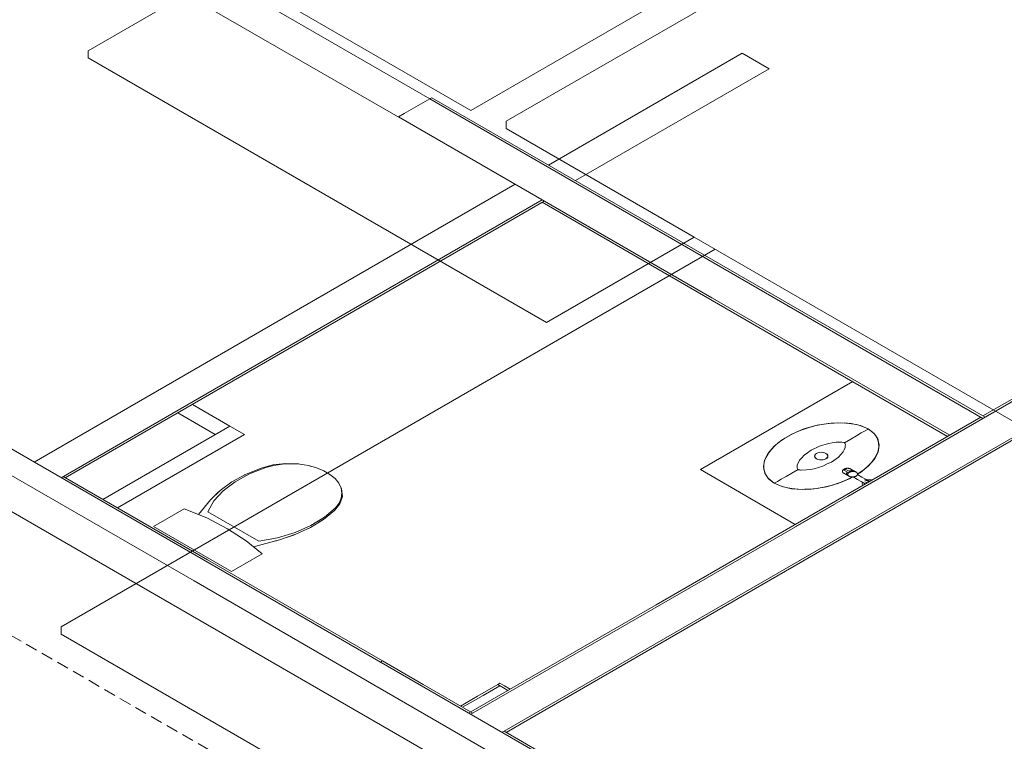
# Model space of a CAD drawing. Header units: millimetres. Extents: x 4480191 to 4481199, y -30324204 to -30323479.
# Tile 44 of 243: x 4480360 to 4480376, y -30324097 to -30324085. Entities that reach past the tile are written whole.
import ezdxf

# ---------------------------------------------------------------- set-up
doc = ezdxf.new("R2010")
doc.units = ezdxf.units.MM
doc.linetypes.add('JIS_02_2.0', pattern=[0.3, 0.2, -0.1])
for name, color, linetype, lineweight in [('DI-Elementos externos em vista', 9, 'Continuous', 5), ('DI-Área do detalhe', 7, 'JIS_02_2.0', 9), ('IFC-Elemento de mobília-Contorno', 152, 'Continuous', 5), ('IFC-Elemento terminal-Contorno', 253, 'Continuous', 5), ('IFC-Parede padrão-Contorno', 44, 'Continuous', 5)]:
    doc.layers.add(name, color=color, linetype=linetype, lineweight=lineweight)

msp = doc.modelspace()

# ---------------------------------------------------------------- linework, layer by layer
at = {"layer": 'DI-Elementos externos em vista'}
for p, q in [((4480367.547, -30324086.396), (4480372.202, -30324083.708)), ((4480363.506, -30324084.063), (4480361.185, -30324085.403)), ((4480363.506, -30324084.063), (4480367.547, -30324086.396)), ((4480372.202, -30324084.228), (4480368.932, -30324086.116)), ((4480361.185, -30324085.403), (4480361.185, -30324085.523)), ((4480361.185, -30324085.523), (4480368.805, -30324089.923)), ((4480368.932, -30324086.116), (4480368.136, -30324086.576)), ((4480368.136, -30324086.576), (4480368.136, -30324086.696)), ((4480368.136, -30324086.696), (4480371.265, -30324088.503)), ((4480368.805, -30324089.923), (4480371.265, -30324088.503)), ((4480371.265, -30324088.503), (4480403.023, -30324106.838)), ((4480371.611, -30324088.703), (4480368.136, -30324090.71)), ((4480368.136, -30324090.71), (4480360.734, -30324094.983)), ((4480360.734, -30324094.983), (4480360.734, -30324095.103)), ((4480360.734, -30324095.103), (4480392.041, -30324113.178))]:
    msp.add_line(p, q, dxfattribs=at)
at = {"layer": 'DI-Área do detalhe'}
msp.add_lwpolyline([(4480336.978, -30324081.891), (4480461.776, -30324009.839), (4480536.565, -30324053.019), (4480411.768, -30324125.071), (4480336.978, -30324081.891)], dxfattribs=at)
at = {"layer": 'IFC-Elemento de mobília-Contorno', "color": 8, "lineweight": 5}
for p, q in [((4480373.902, -30324090.905), (4480371.369, -30324092.368)), ((4480373.29, -30324091.633), (4480373.088, -30324091.691)), ((4480373.494, -30324091.598), (4480373.29, -30324091.633)), ((4480373.691, -30324091.587), (4480373.494, -30324091.598)), ((4480373.873, -30324091.6), (4480373.691, -30324091.587)), ((4480374.03, -30324091.636), (4480373.873, -30324091.6)), ((4480372.9, -30324091.77), (4480372.733, -30324091.867)), ((4480373.088, -30324091.691), (4480372.9, -30324091.77)), ((4480374.159, -30324091.692), (4480374.03, -30324091.636)), ((4480374.159, -30324091.692), (4480374.256, -30324091.766)), ((4480374.256, -30324091.766), (4480374.318, -30324091.857)), ((4480372.733, -30324091.867), (4480372.596, -30324091.976)), ((4480374.318, -30324091.857), (4480374.341, -30324091.962)), ((4480374.341, -30324091.962), (4480374.322, -30324092.076)), ((4480372.495, -30324092.092), (4480372.434, -30324092.21)), ((4480372.596, -30324091.976), (4480372.495, -30324092.092)), ((4480374.322, -30324092.076), (4480374.261, -30324092.194)), ((4480372.434, -30324092.21), (4480372.415, -30324092.324)), ((4480374.261, -30324092.194), (4480374.16, -30324092.31)), ((4480371.369, -30324092.368), (4480372.946, -30324093.279)), ((4480372.415, -30324092.324), (4480372.438, -30324092.428)), ((4480372.438, -30324092.428), (4480372.5, -30324092.519)), ((4480374.023, -30324092.419), (4480373.98, -30324092.444)), ((4480374.16, -30324092.31), (4480374.023, -30324092.419)), ((4480372.5, -30324092.519), (4480372.597, -30324092.594)), ((4480372.726, -30324092.65), (4480372.597, -30324092.594)), ((4480373.668, -30324092.594), (4480373.466, -30324092.653)), ((4480373.856, -30324092.515), (4480373.668, -30324092.594)), ((4480373.899, -30324092.491), (4480373.856, -30324092.515)), ((4480372.883, -30324092.685), (4480372.726, -30324092.65)), ((4480373.065, -30324092.699), (4480372.883, -30324092.685)), ((4480373.262, -30324092.688), (4480373.065, -30324092.699)), ((4480373.466, -30324092.653), (4480373.262, -30324092.688))]:
    msp.add_line(p, q, dxfattribs=at)
at = {"layer": 'IFC-Elemento terminal-Contorno', "color": 8, "lineweight": 5}
for p, q in [((4480373.334, -30324091.625), (4480373.193, -30324091.661)), ((4480373.428, -30324091.61), (4480373.31, -30324091.631)), ((4480373.556, -30324091.594), (4480373.421, -30324091.61)), ((4480373.657, -30324091.59), (4480373.544, -30324091.596)), ((4480373.767, -30324091.593), (4480373.64, -30324091.59)), ((4480373.867, -30324091.603), (4480373.765, -30324091.592)), ((4480373.962, -30324091.62), (4480373.842, -30324091.598)), ((4480374.159, -30324091.692), (4480374.017, -30324091.633)), ((4480372.908, -30324091.767), (4480372.727, -30324091.871)), ((4480372.969, -30324091.741), (4480372.865, -30324091.791)), ((4480373.114, -30324091.684), (4480372.958, -30324091.746)), ((4480373.193, -30324091.661), (4480373.079, -30324091.698)), ((4480374.044, -30324091.758), (4480373.963, -30324091.805)), ((4480374.107, -30324091.722), (4480374.044, -30324091.758)), ((4480374.146, -30324091.7), (4480374.107, -30324091.722)), ((4480374.159, -30324091.692), (4480374.146, -30324091.7)), ((4480374.159, -30324091.692), (4480374.261, -30324091.774)), ((4480372.69, -30324091.9), (4480372.583, -30324091.99)), ((4480372.77, -30324091.847), (4480372.683, -30324091.907)), ((4480373.497, -30324091.933), (4480373.35, -30324091.978)), ((4480373.561, -30324091.923), (4480373.497, -30324091.933)), ((4480373.625, -30324091.912), (4480373.561, -30324091.923)), ((4480373.714, -30324091.911), (4480373.625, -30324091.912)), ((4480373.72, -30324091.912), (4480373.714, -30324091.911)), ((4480373.755, -30324091.917), (4480373.714, -30324091.911)), ((4480373.755, -30324091.917), (4480373.752, -30324091.917)), ((4480373.76, -30324091.919), (4480373.755, -30324091.917)), ((4480373.759, -30324091.919), (4480373.755, -30324091.917)), ((4480373.763, -30324091.92), (4480373.759, -30324091.919)), ((4480373.867, -30324091.86), (4480373.763, -30324091.92)), ((4480373.763, -30324091.92), (4480373.766, -30324091.923)), ((4480373.763, -30324091.92), (4480373.765, -30324091.922)), ((4480373.765, -30324091.922), (4480373.766, -30324091.922)), ((4480373.766, -30324091.923), (4480373.769, -30324091.925)), ((4480373.768, -30324091.924), (4480373.769, -30324091.925)), ((4480373.769, -30324091.925), (4480373.77, -30324091.927)), ((4480373.769, -30324091.925), (4480373.774, -30324091.937)), ((4480373.774, -30324091.937), (4480373.779, -30324091.949)), ((4480373.779, -30324091.949), (4480373.778, -30324091.974)), ((4480373.779, -30324091.949), (4480373.78, -30324091.953)), ((4480373.963, -30324091.805), (4480373.867, -30324091.86)), ((4480374.283, -30324091.806), (4480374.322, -30324091.875)), ((4480374.314, -30324091.861), (4480374.331, -30324091.919)), ((4480374.331, -30324091.918), (4480374.336, -30324091.991)), ((4480372.492, -30324092.104), (4480372.454, -30324092.171)), ((4480372.543, -30324092.036), (4480372.482, -30324092.117)), ((4480372.607, -30324091.97), (4480372.543, -30324092.036)), ((4480373.15, -30324092.086), (4480373.092, -30324092.127)), ((4480373.209, -30324092.045), (4480373.15, -30324092.086)), ((4480373.35, -30324091.978), (4480373.209, -30324092.045)), ((4480373.282, -30324092.111), (4480373.271, -30324092.126)), ((4480373.283, -30324092.111), (4480373.272, -30324092.126)), ((4480373.3, -30324092.098), (4480373.282, -30324092.111)), ((4480373.301, -30324092.098), (4480373.283, -30324092.111)), ((4480373.323, -30324092.088), (4480373.3, -30324092.098)), ((4480373.323, -30324092.088), (4480373.301, -30324092.098)), ((4480373.349, -30324092.081), (4480373.323, -30324092.088)), ((4480373.35, -30324092.082), (4480373.323, -30324092.088)), ((4480373.378, -30324092.079), (4480373.349, -30324092.081)), ((4480373.378, -30324092.08), (4480373.35, -30324092.082)), ((4480373.407, -30324092.081), (4480373.378, -30324092.079)), ((4480373.406, -30324092.082), (4480373.378, -30324092.08)), ((4480373.433, -30324092.088), (4480373.406, -30324092.082)), ((4480373.433, -30324092.088), (4480373.407, -30324092.081)), ((4480373.455, -30324092.098), (4480373.433, -30324092.088)), ((4480373.456, -30324092.098), (4480373.433, -30324092.088)), ((4480373.455, -30324092.098), (4480373.473, -30324092.111)), ((4480373.456, -30324092.098), (4480373.474, -30324092.111)), ((4480373.473, -30324092.111), (4480373.484, -30324092.126)), ((4480373.474, -30324092.111), (4480373.485, -30324092.126)), ((4480373.703, -30324092.117), (4480373.664, -30324092.159)), ((4480373.742, -30324092.074), (4480373.703, -30324092.117)), ((4480373.759, -30324092.037), (4480373.742, -30324092.074)), ((4480373.777, -30324092), (4480373.759, -30324092.037)), ((4480373.778, -30324091.974), (4480373.777, -30324092)), ((4480374.302, -30324092.114), (4480374.264, -30324092.182)), ((4480374.328, -30324092.04), (4480374.3, -30324092.118)), ((4480374.335, -30324091.982), (4480374.326, -30324092.047)), ((4480364.467, -30324092.267), (4480364.255, -30324092.29)), ((4480364.413, -30324092.277), (4480364.27, -30324092.298)), ((4480364.559, -30324092.271), (4480364.413, -30324092.277)), ((4480364.682, -30324092.274), (4480364.467, -30324092.267)), ((4480364.706, -30324092.279), (4480364.559, -30324092.271)), ((4480364.732, -30324092.283), (4480364.682, -30324092.274)), ((4480364.848, -30324092.301), (4480364.706, -30324092.279)), ((4480372.43, -30324092.239), (4480372.421, -30324092.304)), ((4480372.456, -30324092.168), (4480372.428, -30324092.245)), ((4480372.979, -30324092.286), (4480372.978, -30324092.311)), ((4480372.997, -30324092.248), (4480372.979, -30324092.286)), ((4480373.014, -30324092.211), (4480372.997, -30324092.248)), ((4480373.053, -30324092.169), (4480373.014, -30324092.211)), ((4480373.092, -30324092.127), (4480373.053, -30324092.169)), ((4480373.271, -30324092.126), (4480373.268, -30324092.143)), ((4480373.268, -30324092.143), (4480373.271, -30324092.159)), ((4480373.272, -30324092.126), (4480373.269, -30324092.143)), ((4480373.269, -30324092.143), (4480373.272, -30324092.159)), ((4480373.271, -30324092.159), (4480373.282, -30324092.175)), ((4480373.272, -30324092.159), (4480373.283, -30324092.174)), ((4480373.282, -30324092.175), (4480373.3, -30324092.188)), ((4480373.283, -30324092.174), (4480373.301, -30324092.187)), ((4480373.323, -30324092.198), (4480373.3, -30324092.188)), ((4480373.323, -30324092.197), (4480373.301, -30324092.187)), ((4480373.35, -30324092.204), (4480373.323, -30324092.197)), ((4480373.349, -30324092.204), (4480373.323, -30324092.198)), ((4480373.378, -30324092.207), (4480373.349, -30324092.204)), ((4480373.378, -30324092.206), (4480373.35, -30324092.204)), ((4480373.406, -30324092.204), (4480373.378, -30324092.206)), ((4480373.407, -30324092.204), (4480373.378, -30324092.207)), ((4480373.433, -30324092.197), (4480373.406, -30324092.204)), ((4480373.477, -30324092.274), (4480373.406, -30324092.308)), ((4480373.433, -30324092.198), (4480373.407, -30324092.204)), ((4480373.455, -30324092.187), (4480373.433, -30324092.197)), ((4480373.456, -30324092.188), (4480373.433, -30324092.198)), ((4480373.473, -30324092.174), (4480373.455, -30324092.187)), ((4480373.474, -30324092.175), (4480373.456, -30324092.188)), ((4480373.484, -30324092.159), (4480373.473, -30324092.174)), ((4480373.485, -30324092.159), (4480373.474, -30324092.175)), ((4480373.547, -30324092.241), (4480373.477, -30324092.274)), ((4480373.484, -30324092.126), (4480373.487, -30324092.143)), ((4480373.487, -30324092.143), (4480373.484, -30324092.159)), ((4480373.485, -30324092.126), (4480373.488, -30324092.143)), ((4480373.488, -30324092.143), (4480373.485, -30324092.159)), ((4480373.664, -30324092.159), (4480373.547, -30324092.241)), ((4480374.213, -30324092.249), (4480374.149, -30324092.316)), ((4480374.274, -30324092.168), (4480374.213, -30324092.249)), ((4480363.802, -30324092.447), (4480363.573, -30324092.573)), ((4480363.864, -30324092.439), (4480363.626, -30324092.57)), ((4480363.79, -30324092.453), (4480363.719, -30324092.493)), ((4480363.796, -30324092.45), (4480363.79, -30324092.453)), ((4480364.059, -30324092.341), (4480363.802, -30324092.447)), ((4480364.136, -30324092.333), (4480363.864, -30324092.439)), ((4480364.255, -30324092.29), (4480364.059, -30324092.341)), ((4480364.27, -30324092.298), (4480364.136, -30324092.333)), ((4480364.981, -30324092.337), (4480364.848, -30324092.301)), ((4480364.888, -30324092.31), (4480364.874, -30324092.308)), ((4480364.905, -30324092.316), (4480364.888, -30324092.31)), ((4480365.101, -30324092.386), (4480364.981, -30324092.337)), ((4480365.101, -30324092.386), (4480365.205, -30324092.446)), ((4480365.205, -30324092.446), (4480365.29, -30324092.515)), ((4480372.42, -30324092.294), (4480372.425, -30324092.368)), ((4480372.425, -30324092.366), (4480372.442, -30324092.425)), ((4480372.434, -30324092.411), (4480372.473, -30324092.48)), ((4480372.889, -30324092.425), (4480372.793, -30324092.48)), ((4480372.993, -30324092.365), (4480372.889, -30324092.425)), ((4480372.978, -30324092.311), (4480372.977, -30324092.337)), ((4480372.977, -30324092.337), (4480372.978, -30324092.341)), ((4480372.977, -30324092.337), (4480372.987, -30324092.36)), ((4480372.986, -30324092.359), (4480372.987, -30324092.36)), ((4480372.987, -30324092.36), (4480372.988, -30324092.361)), ((4480372.987, -30324092.36), (4480372.99, -30324092.363)), ((4480372.99, -30324092.363), (4480372.993, -30324092.365)), ((4480372.99, -30324092.364), (4480372.991, -30324092.364)), ((4480372.991, -30324092.364), (4480372.993, -30324092.365)), ((4480372.997, -30324092.367), (4480372.993, -30324092.365)), ((4480373.001, -30324092.369), (4480372.996, -30324092.367)), ((4480373.001, -30324092.369), (4480372.997, -30324092.367)), ((4480373.004, -30324092.369), (4480373.001, -30324092.369)), ((4480373.022, -30324092.372), (4480373.001, -30324092.369)), ((4480373.042, -30324092.375), (4480373.022, -30324092.372)), ((4480373.042, -30324092.375), (4480373.035, -30324092.374)), ((4480373.131, -30324092.373), (4480373.042, -30324092.375)), ((4480373.195, -30324092.363), (4480373.131, -30324092.373)), ((4480373.259, -30324092.353), (4480373.195, -30324092.363)), ((4480373.333, -30324092.33), (4480373.259, -30324092.353)), ((4480373.406, -30324092.308), (4480373.333, -30324092.33)), ((4480373.731, -30324092.388), (4480373.73, -30324092.391)), ((4480373.73, -30324092.391), (4480373.73, -30324092.394)), ((4480373.73, -30324092.394), (4480373.73, -30324092.397)), ((4480373.73, -30324092.397), (4480373.73, -30324092.4)), ((4480373.73, -30324092.4), (4480373.73, -30324092.403)), ((4480373.73, -30324092.403), (4480373.731, -30324092.406)), ((4480373.732, -30324092.385), (4480373.731, -30324092.388)), ((4480373.731, -30324092.406), (4480373.733, -30324092.409)), ((4480373.733, -30324092.382), (4480373.732, -30324092.385)), ((4480373.735, -30324092.379), (4480373.733, -30324092.382)), ((4480373.733, -30324092.409), (4480373.734, -30324092.411)), ((4480373.734, -30324092.411), (4480373.736, -30324092.414)), ((4480373.737, -30324092.376), (4480373.735, -30324092.379)), ((4480373.736, -30324092.414), (4480373.739, -30324092.417)), ((4480373.739, -30324092.373), (4480373.737, -30324092.376)), ((4480373.742, -30324092.37), (4480373.739, -30324092.373)), ((4480373.739, -30324092.417), (4480373.741, -30324092.419)), ((4480373.741, -30324092.419), (4480373.744, -30324092.422)), ((4480373.745, -30324092.368), (4480373.742, -30324092.37)), ((4480373.744, -30324092.422), (4480373.747, -30324092.424)), ((4480373.748, -30324092.365), (4480373.745, -30324092.368)), ((4480373.747, -30324092.424), (4480373.751, -30324092.426)), ((4480373.751, -30324092.363), (4480373.748, -30324092.365)), ((4480373.751, -30324092.369), (4480373.749, -30324092.371)), ((4480373.749, -30324092.371), (4480373.749, -30324092.373)), ((4480373.749, -30324092.372), (4480373.75, -30324092.373)), ((4480373.752, -30324092.374), (4480373.75, -30324092.373)), ((4480373.75, -30324092.373), (4480373.824, -30324092.416)), ((4480373.755, -30324092.361), (4480373.751, -30324092.363)), ((4480373.753, -30324092.367), (4480373.751, -30324092.369)), ((4480373.751, -30324092.426), (4480373.82, -30324092.466)), ((4480373.755, -30324092.374), (4480373.752, -30324092.374)), ((4480373.755, -30324092.365), (4480373.753, -30324092.367)), ((4480373.759, -30324092.358), (4480373.755, -30324092.361)), ((4480373.759, -30324092.363), (4480373.755, -30324092.365)), ((4480373.758, -30324092.373), (4480373.755, -30324092.374)), ((4480373.761, -30324092.372), (4480373.758, -30324092.373)), ((4480373.763, -30324092.356), (4480373.759, -30324092.358)), ((4480373.762, -30324092.361), (4480373.759, -30324092.363)), ((4480373.765, -30324092.37), (4480373.761, -30324092.372)), ((4480373.766, -30324092.359), (4480373.762, -30324092.361)), ((4480373.768, -30324092.355), (4480373.763, -30324092.356)), ((4480373.769, -30324092.368), (4480373.765, -30324092.37)), ((4480373.77, -30324092.358), (4480373.766, -30324092.359)), ((4480373.772, -30324092.353), (4480373.768, -30324092.355)), ((4480373.772, -30324092.366), (4480373.769, -30324092.368)), ((4480373.773, -30324092.357), (4480373.77, -30324092.358)), ((4480373.777, -30324092.351), (4480373.772, -30324092.353)), ((4480373.775, -30324092.364), (4480373.772, -30324092.366)), ((4480373.776, -30324092.357), (4480373.773, -30324092.357)), ((4480373.777, -30324092.362), (4480373.775, -30324092.364)), ((4480373.777, -30324092.358), (4480373.776, -30324092.357)), ((4480373.782, -30324092.35), (4480373.777, -30324092.351)), ((4480373.777, -30324092.358), (4480373.778, -30324092.359)), ((4480373.777, -30324092.358), (4480373.851, -30324092.4)), ((4480373.778, -30324092.36), (4480373.777, -30324092.362)), ((4480373.778, -30324092.359), (4480373.778, -30324092.36)), ((4480373.787, -30324092.349), (4480373.782, -30324092.35)), ((4480373.792, -30324092.348), (4480373.787, -30324092.349)), ((4480373.797, -30324092.347), (4480373.792, -30324092.348)), ((4480373.802, -30324092.346), (4480373.797, -30324092.347)), ((4480373.799, -30324092.43), (4480373.798, -30324092.434)), ((4480373.798, -30324092.434), (4480373.798, -30324092.437)), ((4480373.798, -30324092.437), (4480373.799, -30324092.44)), ((4480373.8, -30324092.424), (4480373.799, -30324092.427)), ((4480373.799, -30324092.427), (4480373.799, -30324092.43)), ((4480373.799, -30324092.44), (4480373.799, -30324092.443)), ((4480373.799, -30324092.443), (4480373.8, -30324092.445)), ((4480373.802, -30324092.421), (4480373.8, -30324092.424)), ((4480373.801, -30324092.428), (4480373.8, -30324092.431)), ((4480373.8, -30324092.431), (4480373.8, -30324092.434)), ((4480373.8, -30324092.434), (4480373.8, -30324092.437)), ((4480373.8, -30324092.437), (4480373.8, -30324092.44)), ((4480373.8, -30324092.44), (4480373.801, -30324092.443)), ((4480373.8, -30324092.445), (4480373.802, -30324092.448)), ((4480373.802, -30324092.425), (4480373.801, -30324092.428)), ((4480373.801, -30324092.443), (4480373.802, -30324092.446)), ((4480373.808, -30324092.346), (4480373.802, -30324092.346)), ((4480373.803, -30324092.419), (4480373.802, -30324092.421)), ((4480373.803, -30324092.422), (4480373.802, -30324092.425)), ((4480373.802, -30324092.446), (4480373.803, -30324092.449)), ((4480373.802, -30324092.448), (4480373.803, -30324092.451)), ((4480373.806, -30324092.416), (4480373.803, -30324092.419)), ((4480373.805, -30324092.419), (4480373.803, -30324092.422)), ((4480373.803, -30324092.449), (4480373.805, -30324092.452)), ((4480373.803, -30324092.451), (4480373.805, -30324092.454)), ((4480373.807, -30324092.417), (4480373.805, -30324092.419)), ((4480373.805, -30324092.452), (4480373.807, -30324092.455)), ((4480373.808, -30324092.413), (4480373.806, -30324092.416)), ((4480373.809, -30324092.414), (4480373.807, -30324092.417)), ((4480373.813, -30324092.346), (4480373.808, -30324092.346)), ((4480373.811, -30324092.41), (4480373.808, -30324092.413)), ((4480373.812, -30324092.411), (4480373.809, -30324092.414)), ((4480373.812, -30324092.409), (4480373.811, -30324092.41)), ((4480373.813, -30324092.41), (4480373.812, -30324092.411)), ((4480373.818, -30324092.346), (4480373.813, -30324092.346)), ((4480373.823, -30324092.346), (4480373.818, -30324092.346)), ((4480373.821, -30324092.44), (4480373.82, -30324092.443)), ((4480373.82, -30324092.443), (4480373.82, -30324092.446)), ((4480373.82, -30324092.446), (4480373.82, -30324092.449)), ((4480373.82, -30324092.449), (4480373.82, -30324092.452)), ((4480373.82, -30324092.452), (4480373.821, -30324092.455)), ((4480373.822, -30324092.437), (4480373.821, -30324092.44)), ((4480373.824, -30324092.434), (4480373.822, -30324092.437)), ((4480373.828, -30324092.346), (4480373.823, -30324092.346)), ((4480373.825, -30324092.431), (4480373.824, -30324092.434)), ((4480373.827, -30324092.428), (4480373.825, -30324092.431)), ((4480373.83, -30324092.425), (4480373.827, -30324092.428)), ((4480373.833, -30324092.347), (4480373.828, -30324092.346)), ((4480373.832, -30324092.423), (4480373.83, -30324092.425)), ((4480373.835, -30324092.42), (4480373.832, -30324092.423)), ((4480373.838, -30324092.348), (4480373.833, -30324092.347)), ((4480373.838, -30324092.418), (4480373.835, -30324092.42)), ((4480373.843, -30324092.349), (4480373.838, -30324092.348)), ((4480373.842, -30324092.415), (4480373.838, -30324092.418)), ((4480373.841, -30324092.393), (4480373.839, -30324092.393)), ((4480373.846, -30324092.391), (4480373.841, -30324092.393)), ((4480373.843, -30324092.393), (4480373.841, -30324092.394)), ((4480373.846, -30324092.413), (4480373.842, -30324092.415)), ((4480373.848, -30324092.35), (4480373.843, -30324092.349)), ((4480373.847, -30324092.392), (4480373.843, -30324092.393)), ((4480373.851, -30324092.39), (4480373.846, -30324092.391)), ((4480373.85, -30324092.411), (4480373.846, -30324092.413)), ((4480373.852, -30324092.391), (4480373.847, -30324092.392)), ((4480373.853, -30324092.351), (4480373.848, -30324092.35)), ((4480373.854, -30324092.409), (4480373.85, -30324092.411)), ((4480373.856, -30324092.388), (4480373.851, -30324092.39)), ((4480373.857, -30324092.389), (4480373.852, -30324092.391)), ((4480373.857, -30324092.353), (4480373.853, -30324092.351)), ((4480373.858, -30324092.407), (4480373.854, -30324092.409)), ((4480373.861, -30324092.387), (4480373.856, -30324092.388)), ((4480373.861, -30324092.354), (4480373.857, -30324092.353)), ((4480373.862, -30324092.388), (4480373.857, -30324092.389)), ((4480373.863, -30324092.405), (4480373.858, -30324092.407)), ((4480373.865, -30324092.356), (4480373.861, -30324092.354)), ((4480373.866, -30324092.387), (4480373.861, -30324092.387)), ((4480373.867, -30324092.388), (4480373.862, -30324092.388)), ((4480373.868, -30324092.404), (4480373.863, -30324092.405)), ((4480373.869, -30324092.358), (4480373.865, -30324092.356)), ((4480373.871, -30324092.386), (4480373.866, -30324092.387)), ((4480373.873, -30324092.387), (4480373.867, -30324092.388)), ((4480373.872, -30324092.402), (4480373.868, -30324092.404)), ((4480373.869, -30324092.358), (4480373.937, -30324092.398)), ((4480373.876, -30324092.386), (4480373.871, -30324092.386)), ((4480373.877, -30324092.401), (4480373.872, -30324092.402)), ((4480373.878, -30324092.387), (4480373.873, -30324092.387)), ((4480373.882, -30324092.385), (4480373.876, -30324092.386)), ((4480373.882, -30324092.4), (4480373.877, -30324092.401)), ((4480373.883, -30324092.386), (4480373.878, -30324092.387)), ((4480373.887, -30324092.385), (4480373.882, -30324092.385)), ((4480373.888, -30324092.399), (4480373.882, -30324092.4)), ((4480373.888, -30324092.386), (4480373.883, -30324092.386)), ((4480373.892, -30324092.386), (4480373.887, -30324092.385)), ((4480373.894, -30324092.386), (4480373.888, -30324092.386)), ((4480373.893, -30324092.399), (4480373.888, -30324092.399)), ((4480373.897, -30324092.386), (4480373.892, -30324092.386)), ((4480373.898, -30324092.398), (4480373.893, -30324092.399)), ((4480373.899, -30324092.387), (4480373.894, -30324092.386)), ((4480373.902, -30324092.387), (4480373.897, -30324092.386)), ((4480373.903, -30324092.398), (4480373.898, -30324092.398)), ((4480373.904, -30324092.387), (4480373.899, -30324092.387)), ((4480373.907, -30324092.387), (4480373.902, -30324092.387)), ((4480373.909, -30324092.398), (4480373.903, -30324092.398)), ((4480373.909, -30324092.388), (4480373.904, -30324092.387)), ((4480373.912, -30324092.388), (4480373.907, -30324092.387)), ((4480373.914, -30324092.389), (4480373.909, -30324092.388)), ((4480373.914, -30324092.398), (4480373.909, -30324092.398)), ((4480373.917, -30324092.389), (4480373.912, -30324092.388)), ((4480373.918, -30324092.39), (4480373.914, -30324092.389)), ((4480373.919, -30324092.399), (4480373.914, -30324092.398)), ((4480373.921, -30324092.391), (4480373.917, -30324092.389)), ((4480373.923, -30324092.392), (4480373.918, -30324092.39)), ((4480373.924, -30324092.399), (4480373.919, -30324092.399)), ((4480373.926, -30324092.392), (4480373.921, -30324092.391)), ((4480373.927, -30324092.393), (4480373.923, -30324092.392)), ((4480373.929, -30324092.4), (4480373.924, -30324092.399)), ((4480373.93, -30324092.394), (4480373.926, -30324092.392)), ((4480373.931, -30324092.395), (4480373.927, -30324092.393)), ((4480373.934, -30324092.401), (4480373.929, -30324092.4)), ((4480373.934, -30324092.396), (4480373.93, -30324092.394)), ((4480373.935, -30324092.397), (4480373.931, -30324092.395)), ((4480373.937, -30324092.398), (4480373.934, -30324092.396)), ((4480373.939, -30324092.402), (4480373.934, -30324092.401)), ((4480373.939, -30324092.399), (4480373.935, -30324092.397)), ((4480373.937, -30324092.398), (4480373.938, -30324092.398)), ((4480373.939, -30324092.399), (4480373.959, -30324092.41)), ((4480373.943, -30324092.403), (4480373.939, -30324092.402)), ((4480373.947, -30324092.405), (4480373.943, -30324092.403)), ((4480373.952, -30324092.407), (4480373.947, -30324092.405)), ((4480373.956, -30324092.408), (4480373.952, -30324092.407)), ((4480373.959, -30324092.41), (4480373.956, -30324092.408)), ((4480373.959, -30324092.41), (4480373.963, -30324092.412)), ((4480373.963, -30324092.412), (4480373.966, -30324092.415)), ((4480373.966, -30324092.415), (4480373.969, -30324092.417)), ((4480373.969, -30324092.417), (4480373.971, -30324092.42)), ((4480373.971, -30324092.42), (4480373.974, -30324092.422)), ((4480373.974, -30324092.422), (4480373.976, -30324092.425)), ((4480373.976, -30324092.425), (4480373.977, -30324092.428)), ((4480373.977, -30324092.428), (4480373.979, -30324092.431)), ((4480373.978, -30324092.452), (4480373.977, -30324092.455)), ((4480373.979, -30324092.449), (4480373.978, -30324092.452)), ((4480373.979, -30324092.431), (4480373.98, -30324092.434)), ((4480373.98, -30324092.446), (4480373.979, -30324092.449)), ((4480373.979, -30324092.449), (4480374.054, -30324092.492)), ((4480373.98, -30324092.434), (4480373.98, -30324092.437)), ((4480373.98, -30324092.437), (4480373.981, -30324092.44)), ((4480373.981, -30324092.443), (4480373.98, -30324092.446)), ((4480374.029, -30324092.414), (4480373.981, -30324092.442)), ((4480373.981, -30324092.44), (4480373.981, -30324092.443)), ((4480374.073, -30324092.379), (4480373.986, -30324092.439)), ((4480374.173, -30324092.295), (4480374.066, -30324092.385)), ((4480363.573, -30324092.573), (4480363.377, -30324092.715)), ((4480363.626, -30324092.57), (4480363.428, -30324092.721)), ((4480363.553, -30324092.586), (4480363.483, -30324092.638)), ((4480363.563, -30324092.58), (4480363.553, -30324092.586)), ((4480365.29, -30324092.515), (4480365.352, -30324092.592)), ((4480365.325, -30324092.559), (4480365.336, -30324092.569)), ((4480365.336, -30324092.569), (4480365.34, -30324092.577)), ((4480365.352, -30324092.592), (4480365.391, -30324092.674)), ((4480372.495, -30324092.512), (4480372.597, -30324092.594)), ((4480372.61, -30324092.586), (4480372.597, -30324092.594)), ((4480372.739, -30324092.653), (4480372.597, -30324092.594)), ((4480372.649, -30324092.563), (4480372.61, -30324092.586)), ((4480372.712, -30324092.527), (4480372.649, -30324092.563)), ((4480372.793, -30324092.48), (4480372.712, -30324092.527)), ((4480373.677, -30324092.588), (4480373.563, -30324092.625)), ((4480373.798, -30324092.54), (4480373.642, -30324092.602)), ((4480373.891, -30324092.494), (4480373.787, -30324092.544)), ((4480373.805, -30324092.454), (4480373.807, -30324092.456)), ((4480373.807, -30324092.455), (4480373.809, -30324092.457)), ((4480373.807, -30324092.456), (4480373.81, -30324092.459)), ((4480373.809, -30324092.457), (4480373.812, -30324092.46)), ((4480373.81, -30324092.459), (4480373.813, -30324092.461)), ((4480373.812, -30324092.46), (4480373.815, -30324092.462)), ((4480373.813, -30324092.461), (4480373.816, -30324092.464)), ((4480373.815, -30324092.462), (4480373.818, -30324092.465)), ((4480373.816, -30324092.464), (4480373.82, -30324092.466)), ((4480373.818, -30324092.465), (4480373.821, -30324092.467)), ((4480373.82, -30324092.466), (4480373.82, -30324092.466)), ((4480373.821, -30324092.455), (4480373.822, -30324092.458)), ((4480373.821, -30324092.467), (4480373.841, -30324092.478)), ((4480373.822, -30324092.458), (4480373.823, -30324092.461)), ((4480373.823, -30324092.461), (4480373.825, -30324092.464)), ((4480373.825, -30324092.464), (4480373.827, -30324092.466)), ((4480373.827, -30324092.466), (4480373.829, -30324092.469)), ((4480373.829, -30324092.469), (4480373.832, -30324092.472)), ((4480373.832, -30324092.472), (4480373.835, -30324092.474)), ((4480373.835, -30324092.474), (4480373.838, -30324092.476)), ((4480373.838, -30324092.476), (4480373.841, -30324092.478)), ((4480373.845, -30324092.48), (4480373.841, -30324092.478)), ((4480373.849, -30324092.482), (4480373.845, -30324092.48)), ((4480373.897, -30324092.491), (4480373.848, -30324092.519)), ((4480373.853, -30324092.484), (4480373.849, -30324092.482)), ((4480373.858, -30324092.485), (4480373.853, -30324092.484)), ((4480373.862, -30324092.487), (4480373.858, -30324092.485)), ((4480373.867, -30324092.488), (4480373.862, -30324092.487)), ((4480373.872, -30324092.489), (4480373.867, -30324092.488)), ((4480373.877, -30324092.49), (4480373.872, -30324092.489)), ((4480373.882, -30324092.49), (4480373.877, -30324092.49)), ((4480373.887, -30324092.491), (4480373.882, -30324092.49)), ((4480373.892, -30324092.491), (4480373.887, -30324092.491)), ((4480373.897, -30324092.491), (4480373.892, -30324092.491)), ((4480373.903, -30324092.49), (4480373.897, -30324092.491)), ((4480373.908, -30324092.49), (4480373.903, -30324092.49)), ((4480373.913, -30324092.489), (4480373.908, -30324092.49)), ((4480373.908, -30324092.49), (4480373.983, -30324092.533)), ((4480373.918, -30324092.489), (4480373.913, -30324092.489)), ((4480373.923, -30324092.488), (4480373.918, -30324092.489)), ((4480373.928, -30324092.486), (4480373.923, -30324092.488)), ((4480373.933, -30324092.485), (4480373.928, -30324092.486)), ((4480373.938, -30324092.484), (4480373.933, -30324092.485)), ((4480373.942, -30324092.482), (4480373.938, -30324092.484)), ((4480373.947, -30324092.48), (4480373.942, -30324092.482)), ((4480373.951, -30324092.478), (4480373.947, -30324092.48)), ((4480373.955, -30324092.476), (4480373.951, -30324092.478)), ((4480373.959, -30324092.474), (4480373.955, -30324092.476)), ((4480373.962, -30324092.471), (4480373.959, -30324092.474)), ((4480373.965, -30324092.469), (4480373.962, -30324092.471)), ((4480373.968, -30324092.466), (4480373.965, -30324092.469)), ((4480373.971, -30324092.463), (4480373.968, -30324092.466)), ((4480373.973, -30324092.46), (4480373.971, -30324092.463)), ((4480373.975, -30324092.458), (4480373.973, -30324092.46)), ((4480373.977, -30324092.455), (4480373.975, -30324092.458)), ((4480373.983, -30324092.533), (4480374.042, -30324092.567)), ((4480374.042, -30324092.567), (4480374.068, -30324092.582)), ((4480374.054, -30324092.492), (4480374.113, -30324092.526)), ((4480374.062, -30324092.588), (4480374.058, -30324092.606)), ((4480374.058, -30324092.606), (4480374.062, -30324092.624)), ((4480374.067, -30324092.582), (4480374.062, -30324092.588)), ((4480374.068, -30324092.582), (4480374.096, -30324092.599)), ((4480374.138, -30324092.556), (4480374.095, -30324092.536)), ((4480374.096, -30324092.599), (4480374.11, -30324092.607)), ((4480374.141, -30324092.589), (4480374.101, -30324092.571)), ((4480374.113, -30324092.526), (4480374.139, -30324092.541)), ((4480374.149, -30324092.538), (4480374.138, -30324092.54)), ((4480374.17, -30324092.572), (4480374.138, -30324092.556)), ((4480374.139, -30324092.541), (4480374.168, -30324092.558)), ((4480374.18, -30324092.535), (4480374.149, -30324092.538)), ((4480374.168, -30324092.558), (4480374.181, -30324092.565)), ((4480374.212, -30324092.538), (4480374.18, -30324092.535)), ((4480374.224, -30324092.541), (4480374.212, -30324092.538)), ((4480363.377, -30324092.715), (4480363.216, -30324092.872)), ((4480363.428, -30324092.721), (4480363.276, -30324092.889)), ((4480363.351, -30324092.737), (4480363.295, -30324092.795)), ((4480363.365, -30324092.727), (4480363.351, -30324092.737)), ((4480365.384, -30324092.659), (4480365.399, -30324092.688)), ((4480365.391, -30324092.674), (4480365.405, -30324092.759)), ((4480365.405, -30324092.759), (4480365.393, -30324092.843)), ((4480365.399, -30324092.688), (4480365.412, -30324092.812)), ((4480372.914, -30324092.688), (4480372.794, -30324092.665)), ((4480372.991, -30324092.693), (4480372.889, -30324092.683)), ((4480373.115, -30324092.696), (4480372.989, -30324092.693)), ((4480373.212, -30324092.69), (4480373.099, -30324092.695)), ((4480373.335, -30324092.675), (4480373.201, -30324092.691)), ((4480373.446, -30324092.654), (4480373.328, -30324092.676)), ((4480373.563, -30324092.625), (4480373.422, -30324092.66)), ((4480374.062, -30324092.624), (4480374.067, -30324092.631)), ((4480363.216, -30324092.872), (4480363.019, -30324093.116)), ((4480363.276, -30324092.889), (4480363.173, -30324093.069)), ((4480363.19, -30324092.904), (4480363.186, -30324092.909)), ((4480363.195, -30324092.899), (4480363.19, -30324092.904)), ((4480365.372, -30324092.934), (4480365.283, -30324093.048)), ((4480365.357, -30324092.926), (4480365.296, -30324093.003)), ((4480365.393, -30324092.843), (4480365.357, -30324092.926)), ((4480365.412, -30324092.812), (4480365.372, -30324092.934)), ((4480362.779, -30324093.018), (4480362.272, -30324093.311)), ((4480363.156, -30324093.172), (4480362.779, -30324093.018)), ((4480363.173, -30324093.069), (4480364.022, -30324093.559)), ((4480365.283, -30324093.048), (4480365.099, -30324093.196)), ((4480365.296, -30324093.003), (4480365.112, -30324093.16)), ((4480363.501, -30324093.35), (4480363.156, -30324093.172)), ((4480365.099, -30324093.196), (4480364.882, -30324093.328)), ((4480365.112, -30324093.16), (4480364.887, -30324093.298)), ((4480365.089, -30324093.203), (4480365.02, -30324093.244)), ((4480365.094, -30324093.199), (4480365.089, -30324093.203)), ((4480362.272, -30324093.311), (4480363.569, -30324094.06)), ((4480363.501, -30324093.35), (4480363.809, -30324093.549)), ((4480364.625, -30324093.412), (4480364.334, -30324093.5)), ((4480364.887, -30324093.298), (4480364.625, -30324093.412)), ((4480364.882, -30324093.328), (4480364.635, -30324093.442)), ((4480364.859, -30324093.34), (4480364.769, -30324093.38)), ((4480364.87, -30324093.334), (4480364.859, -30324093.34)), ((4480363.809, -30324093.549), (4480364.076, -30324093.767)), ((4480364.363, -30324093.534), (4480363.933, -30324093.65)), ((4480364.334, -30324093.5), (4480364.022, -30324093.559)), ((4480364.308, -30324093.55), (4480364.298, -30324093.552)), ((4480364.317, -30324093.547), (4480364.308, -30324093.55)), ((4480364.635, -30324093.442), (4480364.363, -30324093.534)), ((4480364.597, -30324093.456), (4480364.496, -30324093.489)), ((4480364.614, -30324093.449), (4480364.597, -30324093.456)), ((4480364.076, -30324093.767), (4480363.569, -30324094.06))]:
    msp.add_line(p, q, dxfattribs=at)
at = {"layer": 'IFC-Parede padrão-Contorno', "color": 8, "lineweight": 5}
for p, q in [((4480340.196, -30324080.645), (4480368.582, -30324097.034)), ((4480339.815, -30324080.865), (4480362.945, -30324094.219)), ((4480360.815, -30324083.31), (4480368.286, -30324087.623)), ((4480363.055, -30324084.003), (4480366.866, -30324086.203)), ((4480346.129, -30324085.11), (4480406.732, -30324120.1)), ((4480372.062, -30324085.443), (4480368.84, -30324087.303)), ((4480372.062, -30324085.443), (4480372.512, -30324085.703)), ((4480372.512, -30324085.703), (4480369.29, -30324087.563)), ((4480366.866, -30324086.203), (4480366.442, -30324086.448)), ((4480366.873, -30324086.199), (4480366.866, -30324086.203)), ((4480366.866, -30324086.203), (4480369.219, -30324087.562)), ((4480366.901, -30324086.183), (4480366.873, -30324086.199)), ((4480366.901, -30324086.183), (4480368.71, -30324087.228)), ((4480366.442, -30324086.448), (4480366.346, -30324086.503)), ((4480366.346, -30324086.503), (4480371.556, -30324089.511)), ((4480368.71, -30324087.228), (4480376.103, -30324091.496)), ((4480368.286, -30324087.623), (4480364.073, -30324090.055)), ((4480369.219, -30324087.562), (4480374.476, -30324090.596)), ((4480368.736, -30324087.883), (4480364.311, -30324090.437)), ((4480368.771, -30324087.903), (4480365.852, -30324089.588)), ((4480368.736, -30324087.923), (4480373.009, -30324090.39)), ((4480380.953, -30324088.696), (4480373.82, -30324092.814)), ((4480381.472, -30324088.996), (4480373, -30324093.888)), ((4480371.241, -30324089.329), (4480375.514, -30324091.796)), ((4480365.852, -30324089.588), (4480360.803, -30324092.503)), ((4480364.073, -30324090.055), (4480360.284, -30324092.243)), ((4480364.311, -30324090.437), (4480360.734, -30324092.503)), ((4480373.009, -30324090.39), (4480375.479, -30324091.816)), ((4480377.845, -30324090.45), (4480376.068, -30324091.476)), ((4480374.476, -30324090.596), (4480376.068, -30324091.516)), ((4480378.26, -30324090.891), (4480368.136, -30324096.736)), ((4480362.916, -30324091.283), (4480363.54, -30324091.643)), ((4480362.674, -30324091.423), (4480363.297, -30324091.783)), ((4480376.034, -30324091.496), (4480370.634, -30324094.614)), ((4480363.54, -30324091.643), (4480361.427, -30324092.863)), ((4480363.782, -30324091.783), (4480361.669, -30324093.003)), ((4480363.54, -30324091.643), (4480363.782, -30324091.783)), ((4480360.769, -30324092.483), (4480363.167, -30324093.867)), ((4480373.602, -30324092.94), (4480367.547, -30324096.436)), ((4480373.82, -30324092.814), (4480372.946, -30324093.319)), ((4480374.122, -30324093.24), (4480368.066, -30324096.736)), ((4480363.167, -30324093.867), (4480366.077, -30324095.548)), ((4480362.945, -30324094.219), (4480411.683, -30324122.358)), ((4480370.634, -30324094.614), (4480367.512, -30324096.416)), ((4480366.062, -30324095.557), (4480366.043, -30324095.568)), ((4480366.077, -30324095.548), (4480366.058, -30324095.559)), ((4480366.077, -30324095.548), (4480366.757, -30324095.94)), ((4480366.757, -30324095.94), (4480367.581, -30324096.416)), ((4480367.997, -30324095.94), (4480367.657, -30324096.137)), ((4480368.031, -30324095.96), (4480367.752, -30324096.122)), ((4480368.012, -30324095.931), (4480367.997, -30324095.94)), ((4480367.997, -30324095.94), (4480368.09, -30324095.994)), ((4480368.031, -30324095.92), (4480368.012, -30324095.931)), ((4480368.031, -30324095.92), (4480368.108, -30324095.965)), ((4480368.09, -30324095.994), (4480368.166, -30324096.038)), ((4480368.108, -30324095.965), (4480368.201, -30324096.018)), ((4480367.657, -30324096.137), (4480367.377, -30324096.298)), ((4480367.752, -30324096.122), (4480367.412, -30324096.318)), ((4480368.101, -30324096.716), (4480387.772, -30324108.073))]:
    msp.add_line(p, q, dxfattribs=at)

doc.saveas('drawing.dxf')
